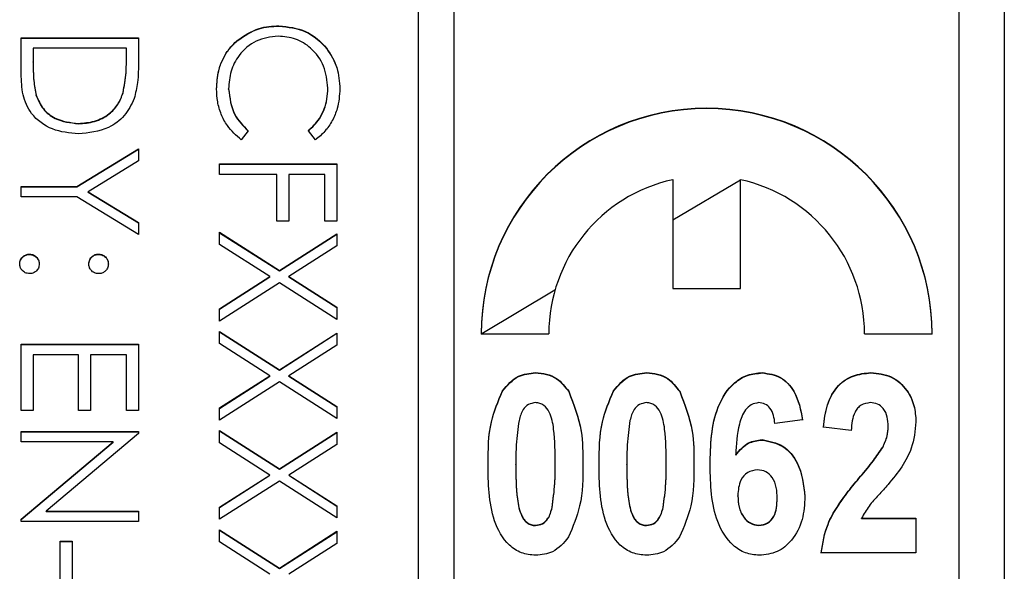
# Model space of a CAD drawing. Header units: millimetres. Extents: x 272 to 1443, y 39 to 1117.
# Tile 10 of 30: x 431 to 442, y 639 to 645. Entities that reach past the tile are written whole.
import ezdxf

# ---------------------------------------------------------------- set-up
doc = ezdxf.new("R2010")
doc.units = ezdxf.units.MM

msp = doc.modelspace()

# ---------------------------------------------------------------- linework, layer by layer
at = {"color": 7, "linetype": 'Continuous', "lineweight": 25}
for p, q in [((442.372, 669.214), (442.372, 628.214)), ((435.872, 668.703), (435.872, 628.729)), ((436.272, 628.729), (436.272, 668.703)), ((441.872, 630.728), (441.872, 666.704)), ((434.33, 645.082), (434.33, 645.085)), ((431.472, 644.952), (432.772, 644.952)), ((431.472, 644.549), (431.472, 644.952)), ((431.472, 644.948), (432.772, 644.948)), ((432.772, 644.952), (432.772, 644.69)), ((433.866, 644.917), (433.866, 644.921)), ((431.606, 644.835), (431.606, 644.686)), ((432.639, 644.835), (431.606, 644.835)), ((432.639, 644.744), (432.639, 644.835)), ((432.639, 644.74), (432.639, 644.744)), ((431.606, 644.683), (431.606, 644.686)), ((431.639, 644.311), (431.639, 644.315)), ((432.602, 644.341), (432.602, 644.345)), ((433.772, 644.382), (433.772, 644.385)), ((434.872, 644.39), (434.872, 644.394)), ((432.106, 643.999), (432.106, 644.003)), ((433.989, 643.921), (433.912, 643.819)), ((434.734, 643.819), (434.656, 643.921)), ((432.09, 643.303), (432.772, 643.72)), ((432.09, 643.299), (432.772, 643.716)), ((432.772, 643.72), (432.772, 643.586)), ((432.772, 643.586), (432.214, 643.245)), ((433.672, 643.436), (433.672, 643.553)), ((433.672, 643.553), (434.972, 643.553)), ((433.672, 643.549), (434.972, 643.549)), ((434.972, 643.553), (434.972, 642.92)), ((434.306, 643.436), (433.672, 643.436)), ((434.306, 642.92), (434.306, 643.436)), ((434.439, 643.436), (434.439, 642.92)), ((434.839, 643.436), (434.439, 643.436)), ((434.839, 642.92), (434.839, 643.436)), ((438.697, 643.379), (438.697, 642.171)), ((439.447, 643.375), (438.697, 642.93)), ((439.447, 642.171), (439.447, 643.379)), ((431.472, 643.303), (432.09, 643.303)), ((431.472, 643.187), (431.472, 643.303)), ((431.472, 643.299), (432.09, 643.299)), ((432.09, 643.299), (432.09, 643.303)), ((432.214, 643.245), (432.772, 642.904)), ((432.214, 643.241), (432.214, 643.245)), ((432.214, 643.241), (432.772, 642.9)), ((432.09, 643.187), (431.472, 643.187)), ((432.772, 642.77), (432.09, 643.187)), ((432.772, 642.904), (432.772, 642.77)), ((434.439, 642.92), (434.306, 642.92)), ((434.972, 642.92), (434.839, 642.92)), ((433.672, 642.795), (434.335, 642.371)), ((433.672, 642.661), (433.672, 642.795)), ((433.672, 642.791), (434.335, 642.367)), ((434.335, 642.371), (434.972, 642.778)), ((434.335, 642.367), (434.972, 642.775)), ((434.972, 642.778), (434.972, 642.644)), ((434.23, 642.304), (433.672, 642.661)), ((434.972, 642.644), (434.44, 642.304)), ((431.564, 642.55), (431.564, 642.554)), ((432.331, 642.55), (432.331, 642.554)), ((434.335, 642.367), (434.335, 642.371)), ((433.672, 641.947), (434.23, 642.304)), ((433.672, 641.943), (434.23, 642.3)), ((434.335, 642.236), (433.672, 641.812)), ((434.23, 642.3), (434.23, 642.304)), ((434.972, 641.829), (434.335, 642.236)), ((434.44, 642.304), (434.972, 641.964)), ((434.44, 642.3), (434.44, 642.304)), ((434.44, 642.3), (434.972, 641.96)), ((438.697, 642.171), (439.447, 642.171)), ((433.672, 641.812), (433.672, 641.947)), ((434.972, 641.964), (434.972, 641.829)), ((433.672, 641.696), (434.335, 641.272)), ((433.672, 641.561), (433.672, 641.696)), ((433.672, 641.692), (434.335, 641.268)), ((434.335, 641.272), (434.972, 641.679)), ((434.335, 641.268), (434.972, 641.676)), ((434.972, 641.679), (434.972, 641.545)), ((436.572, 641.671), (437.322, 641.671)), ((440.822, 641.671), (441.572, 641.671)), ((431.472, 640.821), (431.472, 641.554)), ((431.472, 641.554), (432.772, 641.554)), ((431.472, 641.551), (432.772, 641.551)), ((432.772, 641.554), (432.772, 640.821)), ((434.23, 641.205), (433.672, 641.561)), ((434.972, 641.545), (434.44, 641.205)), ((431.606, 641.438), (431.606, 640.821)), ((432.106, 641.438), (431.606, 641.438)), ((432.106, 640.821), (432.106, 641.438)), ((432.239, 641.438), (432.239, 640.821)), ((432.639, 641.438), (432.239, 641.438)), ((432.639, 640.821), (432.639, 641.438)), ((434.335, 641.268), (434.335, 641.272)), ((433.672, 640.848), (434.23, 641.205)), ((433.672, 640.844), (434.23, 641.201)), ((434.335, 641.137), (433.672, 640.713)), ((434.23, 641.201), (434.23, 641.205)), ((434.972, 640.73), (434.335, 641.137)), ((434.44, 641.205), (434.972, 640.864)), ((434.44, 641.201), (434.44, 641.205)), ((434.44, 641.201), (434.972, 640.861)), ((437.175, 641.236), (437.175, 641.24)), ((438.406, 641.236), (438.406, 641.24)), ((439.688, 641.236), (439.688, 641.24)), ((440.892, 641.236), (440.892, 641.24)), ((436.808, 641.033), (436.808, 641.037)), ((437.543, 641.031), (437.543, 641.034)), ((438.039, 641.033), (438.039, 641.037)), ((438.773, 641.031), (438.773, 641.034)), ((431.606, 640.821), (431.472, 640.821)), ((432.239, 640.821), (432.106, 640.821)), ((432.772, 640.821), (432.639, 640.821)), ((433.672, 640.713), (433.672, 640.848)), ((434.972, 640.864), (434.972, 640.73)), ((440.136, 640.718), (439.829, 640.676)), ((433.672, 640.597), (434.335, 640.172)), ((433.672, 640.462), (433.672, 640.597)), ((433.672, 640.593), (434.335, 640.169)), ((440.675, 640.599), (440.367, 640.637)), ((441.085, 640.641), (441.085, 640.644)), ((431.472, 640.588), (432.772, 640.588)), ((431.472, 640.472), (431.472, 640.588)), ((431.472, 640.585), (432.772, 640.585)), ((432.772, 640.564), (431.749, 639.705)), ((432.772, 640.588), (432.772, 640.564)), ((434.335, 640.172), (434.972, 640.58)), ((434.335, 640.169), (434.972, 640.576)), ((434.972, 640.58), (434.972, 640.445)), ((439.686, 640.493), (439.686, 640.497)), ((432.493, 640.472), (431.472, 640.472)), ((431.472, 639.615), (432.493, 640.472)), ((431.472, 639.612), (432.493, 640.468)), ((432.493, 640.468), (432.493, 640.472)), ((434.23, 640.105), (433.672, 640.462)), ((434.972, 640.445), (434.44, 640.105)), ((441.024, 640.41), (441.024, 640.413)), ((439.395, 640.326), (439.395, 640.329)), ((434.335, 640.169), (434.335, 640.172)), ((436.957, 640.223), (436.957, 640.227)), ((437.393, 640.223), (437.393, 640.227)), ((438.188, 640.223), (438.188, 640.227)), ((438.623, 640.223), (438.623, 640.227)), ((433.672, 639.748), (434.23, 640.105)), ((433.672, 639.745), (434.23, 640.102)), ((434.23, 640.102), (434.23, 640.105)), ((434.44, 640.105), (434.972, 639.765)), ((434.44, 640.102), (434.44, 640.105)), ((434.44, 640.102), (434.972, 639.761)), ((440.777, 640.087), (440.777, 640.091)), ((434.335, 640.038), (433.672, 639.614)), ((434.972, 639.631), (434.335, 640.038)), ((439.418, 639.872), (439.418, 639.876)), ((439.854, 639.844), (439.854, 639.848)), ((433.672, 639.614), (433.672, 639.748)), ((434.972, 639.765), (434.972, 639.631)), ((437.358, 639.741), (437.358, 639.745)), ((438.589, 639.741), (438.589, 639.745)), ((431.472, 639.589), (431.472, 639.615)), ((431.749, 639.705), (432.772, 639.705)), ((431.749, 639.702), (431.749, 639.705)), ((431.749, 639.702), (432.772, 639.702)), ((432.772, 639.705), (432.772, 639.589)), ((440.789, 639.625), (441.393, 639.625)), ((440.789, 639.622), (440.789, 639.625)), ((440.789, 639.622), (441.393, 639.622)), ((441.393, 639.625), (441.393, 639.241)), ((432.772, 639.589), (431.472, 639.589)), ((437.175, 639.545), (437.175, 639.548)), ((438.406, 639.545), (438.406, 639.548)), ((439.65, 639.545), (439.65, 639.548)), ((433.672, 639.497), (434.335, 639.073)), ((433.672, 639.363), (433.672, 639.497)), ((433.672, 639.494), (434.335, 639.069)), ((434.335, 639.073), (434.972, 639.481)), ((434.335, 639.069), (434.972, 639.477)), ((434.972, 639.481), (434.972, 639.346)), ((431.906, 638.873), (431.906, 639.372)), ((431.906, 639.372), (432.039, 639.372)), ((431.906, 639.369), (432.039, 639.369)), ((432.039, 639.372), (432.039, 638.873)), ((434.23, 639.006), (433.672, 639.363)), ((434.972, 639.346), (434.44, 639.006)), ((441.393, 639.241), (440.341, 639.241)), ((434.335, 639.069), (434.335, 639.073))]:
    msp.add_line(p, q, dxfattribs=at)
at = {"color": 8, "linetype": 'Continuous', "lineweight": 25}
msp.add_line((437.39, 642.153), (436.578, 641.671), dxfattribs=at)
at = {"color": 7, "linetype": 'Continuous', "lineweight": 25}
for centre, radius, start, end in [((439.072, 641.67), 2.5, 0.0304, 179.9696), ((439.072, 641.666), 2.5, 0.0304, 179.9696), ((439.071, 641.67), 1.749, 102.3503, 179.9864), ((439.073, 641.67), 1.749, 0.0136, 77.6497)]:
    msp.add_arc(centre, radius, start, end, dxfattribs=at)
for points, knots in [([(433.866, 644.921), (433.945, 644.974), (434.086, 645.07), (434.255, 645.081), (434.33, 645.085)], [0, 0, 0, 0, 0.559029, 1, 1, 1, 1]), ([(433.866, 644.917), (433.945, 644.971), (434.086, 645.067), (434.255, 645.077), (434.33, 645.082)], [0, 0, 0, 0, 0.559029, 1, 1, 1, 1]), ([(434.33, 645.085), (434.432, 645.073), (434.635, 645.05), (434.859, 644.857), (434.988, 644.626), (435, 644.466), (435.006, 644.386)], [0, 0, 0, 0, 0.279512, 0.55908, 0.779374, 1, 1, 1, 1]), ([(434.33, 645.082), (434.432, 645.07), (434.635, 645.046), (434.859, 644.854), (434.988, 644.623), (435, 644.463), (435.006, 644.383)], [0, 0, 0, 0, 0.279512, 0.55908, 0.779374, 1, 1, 1, 1]), ([(434.321, 644.969), (434.237, 644.959), (434.069, 644.939), (433.887, 644.776), (433.786, 644.583), (433.777, 644.451), (433.772, 644.385)], [0, 0, 0, 0, 0.279434, 0.558921, 0.779283, 1, 1, 1, 1]), ([(434.872, 644.394), (434.863, 644.477), (434.844, 644.642), (434.703, 644.836), (434.517, 644.951), (434.386, 644.963), (434.321, 644.969)], [0, 0, 0, 0, 0.279856, 0.559519, 0.779686, 1, 1, 1, 1]), ([(433.639, 644.385), (433.643, 644.453), (433.649, 644.566), (433.702, 644.714), (433.771, 644.829), (433.834, 644.89), (433.866, 644.921)], [0, 0, 0, 0, 0.339838, 0.559927, 0.779959, 1, 1, 1, 1]), ([(433.639, 644.381), (433.643, 644.449), (433.649, 644.562), (433.702, 644.71), (433.771, 644.825), (433.834, 644.886), (433.866, 644.917)], [0, 0, 0, 0, 0.339838, 0.559927, 0.779959, 1, 1, 1, 1]), ([(432.602, 644.345), (432.615, 644.419), (432.639, 644.551), (432.639, 644.685), (432.639, 644.744)], [0, 0, 0, 0, 0.559542, 1, 1, 1, 1]), ([(432.602, 644.341), (432.615, 644.415), (432.639, 644.547), (432.639, 644.681), (432.639, 644.74)], [0, 0, 0, 0, 0.559542, 1, 1, 1, 1]), ([(431.606, 644.686), (431.605, 644.616), (431.605, 644.491), (431.628, 644.369), (431.639, 644.315)], [0, 0, 0, 0, 0.560426, 1, 1, 1, 1]), ([(431.606, 644.683), (431.605, 644.613), (431.605, 644.488), (431.628, 644.365), (431.639, 644.311)], [0, 0, 0, 0, 0.560426, 1, 1, 1, 1]), ([(432.772, 644.69), (432.772, 644.612), (432.772, 644.472), (432.74, 644.337), (432.725, 644.277)], [0, 0, 0, 0, 0.560445, 1, 1, 1, 1]), ([(432.106, 643.886), (432.008, 643.896), (431.813, 643.915), (431.581, 644.083), (431.479, 644.319), (431.475, 644.473), (431.472, 644.549)], [0, 0, 0, 0, 0.280124, 0.559248, 0.778837, 1, 1, 1, 1]), ([(431.639, 644.315), (431.661, 644.263), (431.707, 644.159), (431.871, 644.029), (432.017, 644.012), (432.106, 644.003)], [0, 0, 0, 0, 0.280536, 0.561015, 1, 1, 1, 1]), ([(431.639, 644.311), (431.661, 644.259), (431.707, 644.156), (431.871, 644.025), (432.017, 644.009), (432.106, 643.999)], [0, 0, 0, 0, 0.280536, 0.561015, 1, 1, 1, 1]), ([(432.106, 644.003), (432.167, 644.007), (432.288, 644.015), (432.442, 644.096), (432.551, 644.211), (432.585, 644.3), (432.602, 644.345)], [0, 0, 0, 0, 0.2801784, 0.5597646, 0.7797967, 1, 1, 1, 1]), ([(432.106, 643.999), (432.167, 644.003), (432.288, 644.012), (432.442, 644.092), (432.551, 644.207), (432.585, 644.297), (432.602, 644.341)], [0, 0, 0, 0, 0.2801784, 0.5597646, 0.7797967, 1, 1, 1, 1]), ([(433.912, 643.819), (433.856, 643.869), (433.765, 643.951), (433.686, 644.103), (433.645, 644.241), (433.641, 644.337), (433.639, 644.385)], [0, 0, 0, 0, 0.339341, 0.559515, 0.77972, 1, 1, 1, 1]), ([(433.772, 644.385), (433.784, 644.285), (433.806, 644.105), (433.933, 643.978), (433.989, 643.921)], [0, 0, 0, 0, 0.558772, 1, 1, 1, 1]), ([(433.772, 644.382), (433.784, 644.281), (433.806, 644.102), (433.933, 643.974), (433.989, 643.918)], [0, 0, 0, 0, 0.558772, 1, 1, 1, 1]), ([(434.656, 643.921), (434.7, 643.964), (434.773, 644.034), (434.834, 644.161), (434.867, 644.275), (434.87, 644.354), (434.872, 644.394)], [0, 0, 0, 0, 0.339327, 0.559466, 0.779727, 1, 1, 1, 1]), ([(434.656, 643.918), (434.7, 643.96), (434.773, 644.03), (434.834, 644.157), (434.867, 644.271), (434.87, 644.35), (434.872, 644.39)], [0, 0, 0, 0, 0.339327, 0.559466, 0.779727, 1, 1, 1, 1]), ([(435.006, 644.386), (435, 644.312), (434.992, 644.19), (434.925, 644.032), (434.845, 643.911), (434.771, 643.85), (434.734, 643.819)], [0, 0, 0, 0, 0.33969, 0.55984, 0.77993, 1, 1, 1, 1]), ([(432.725, 644.277), (432.693, 644.211), (432.629, 644.079), (432.41, 643.918), (432.221, 643.898), (432.106, 643.886)], [0, 0, 0, 0, 0.280264, 0.560715, 1, 1, 1, 1]), ([(431.456, 642.445), (431.457, 642.461), (431.461, 642.493), (431.491, 642.528), (431.526, 642.55), (431.551, 642.552), (431.564, 642.554)], [0, 0, 0, 0, 0.279581, 0.559143, 0.779575, 1, 1, 1, 1]), ([(431.456, 642.442), (431.457, 642.458), (431.461, 642.49), (431.491, 642.525), (431.526, 642.546), (431.551, 642.549), (431.564, 642.55)], [0, 0, 0, 0, 0.279581, 0.559143, 0.779575, 1, 1, 1, 1]), ([(431.564, 642.554), (431.58, 642.552), (431.612, 642.548), (431.647, 642.519), (431.669, 642.483), (431.671, 642.458), (431.672, 642.445)], [0, 0, 0, 0, 0.279576, 0.559284, 0.779552, 1, 1, 1, 1]), ([(431.564, 642.55), (431.58, 642.548), (431.612, 642.544), (431.647, 642.515), (431.669, 642.479), (431.671, 642.454), (431.672, 642.442)], [0, 0, 0, 0, 0.279576, 0.559284, 0.779552, 1, 1, 1, 1]), ([(432.222, 642.445), (432.224, 642.461), (432.228, 642.493), (432.257, 642.529), (432.293, 642.55), (432.318, 642.553), (432.331, 642.554)], [0, 0, 0, 0, 0.2796468, 0.5592988, 0.7796148, 1, 1, 1, 1]), ([(432.222, 642.442), (432.224, 642.458), (432.228, 642.49), (432.257, 642.525), (432.293, 642.547), (432.318, 642.549), (432.331, 642.55)], [0, 0, 0, 0, 0.279647, 0.559299, 0.779615, 1, 1, 1, 1]), ([(432.331, 642.554), (432.346, 642.552), (432.378, 642.548), (432.414, 642.518), (432.435, 642.483), (432.438, 642.458), (432.439, 642.445)], [0, 0, 0, 0, 0.279585, 0.559454, 0.779697, 1, 1, 1, 1]), ([(432.331, 642.55), (432.346, 642.548), (432.378, 642.544), (432.414, 642.515), (432.435, 642.479), (432.438, 642.454), (432.439, 642.442)], [0, 0, 0, 0, 0.279585, 0.559454, 0.779697, 1, 1, 1, 1]), ([(431.564, 642.337), (431.548, 642.339), (431.516, 642.343), (431.481, 642.372), (431.459, 642.408), (431.457, 642.433), (431.456, 642.445)], [0, 0, 0, 0, 0.279469, 0.559358, 0.779674, 1, 1, 1, 1]), ([(431.672, 642.445), (431.67, 642.429), (431.667, 642.397), (431.637, 642.362), (431.602, 642.34), (431.576, 642.338), (431.564, 642.337)], [0, 0, 0, 0, 0.279602, 0.559212, 0.779475, 1, 1, 1, 1]), ([(432.331, 642.337), (432.314, 642.339), (432.282, 642.342), (432.247, 642.372), (432.225, 642.408), (432.223, 642.433), (432.222, 642.445)], [0, 0, 0, 0, 0.279517, 0.559326, 0.779544, 1, 1, 1, 1]), ([(432.439, 642.445), (432.437, 642.429), (432.433, 642.397), (432.404, 642.362), (432.368, 642.34), (432.343, 642.338), (432.331, 642.337)], [0, 0, 0, 0, 0.2796016, 0.559212, 0.7794752, 1, 1, 1, 1]), ([(436.808, 641.037), (436.862, 641.102), (436.96, 641.218), (437.109, 641.233), (437.175, 641.24)], [0, 0, 0, 0, 0.5588026, 1, 1, 1, 1]), ([(436.808, 641.033), (436.862, 641.098), (436.96, 641.214), (437.109, 641.229), (437.175, 641.236)], [0, 0, 0, 0, 0.558803, 1, 1, 1, 1]), ([(437.175, 641.24), (437.216, 641.237), (437.298, 641.231), (437.436, 641.17), (437.502, 641.086), (437.543, 641.034)], [0, 0, 0, 0, 0.280581, 0.560896, 1, 1, 1, 1]), ([(437.175, 641.236), (437.216, 641.233), (437.298, 641.228), (437.436, 641.166), (437.502, 641.082), (437.543, 641.031)], [0, 0, 0, 0, 0.280581, 0.560896, 1, 1, 1, 1]), ([(438.039, 641.037), (438.093, 641.102), (438.19, 641.218), (438.34, 641.233), (438.406, 641.24)], [0, 0, 0, 0, 0.558803, 1, 1, 1, 1]), ([(438.039, 641.033), (438.093, 641.098), (438.19, 641.214), (438.34, 641.229), (438.406, 641.236)], [0, 0, 0, 0, 0.558803, 1, 1, 1, 1]), ([(438.406, 641.24), (438.447, 641.237), (438.529, 641.231), (438.667, 641.17), (438.733, 641.086), (438.773, 641.034)], [0, 0, 0, 0, 0.2805809, 0.5608959, 1, 1, 1, 1]), ([(438.406, 641.236), (438.447, 641.233), (438.529, 641.228), (438.667, 641.166), (438.733, 641.082), (438.773, 641.031)], [0, 0, 0, 0, 0.280581, 0.560896, 1, 1, 1, 1]), ([(439.111, 640.214), (439.115, 640.436), (439.122, 640.769), (439.332, 641.107), (439.523, 641.224), (439.633, 641.235), (439.688, 641.24)], [0, 0, 0, 0, 0.500588, 0.749619, 0.874794, 1, 1, 1, 1]), ([(439.111, 640.21), (439.115, 640.432), (439.122, 640.765), (439.332, 641.104), (439.523, 641.221), (439.633, 641.231), (439.688, 641.236)], [0, 0, 0, 0, 0.5005876, 0.7496187, 0.8747945, 1, 1, 1, 1]), ([(439.688, 641.24), (439.759, 641.23), (439.902, 641.209), (440.08, 641.007), (440.115, 640.828), (440.136, 640.718)], [0, 0, 0, 0, 0.279169, 0.559101, 1, 1, 1, 1]), ([(439.688, 641.236), (439.759, 641.226), (439.902, 641.206), (440.08, 641.004), (440.115, 640.824), (440.136, 640.714)], [0, 0, 0, 0, 0.279169, 0.559101, 1, 1, 1, 1]), ([(440.367, 640.637), (440.377, 640.72), (440.397, 640.885), (440.509, 641.098), (440.695, 641.221), (440.826, 641.234), (440.892, 641.24)], [0, 0, 0, 0, 0.281105, 0.560182, 0.779967, 1, 1, 1, 1]), ([(440.367, 640.633), (440.377, 640.716), (440.397, 640.882), (440.509, 641.095), (440.695, 641.218), (440.826, 641.23), (440.892, 641.236)], [0, 0, 0, 0, 0.281105, 0.560182, 0.779967, 1, 1, 1, 1]), ([(440.892, 641.24), (440.97, 641.232), (441.127, 641.217), (441.294, 641.061), (441.381, 640.879), (441.389, 640.757), (441.393, 640.696)], [0, 0, 0, 0, 0.279686, 0.558598, 0.779111, 1, 1, 1, 1]), ([(440.892, 641.236), (440.97, 641.229), (441.127, 641.213), (441.294, 641.058), (441.381, 640.876), (441.389, 640.754), (441.393, 640.692)], [0, 0, 0, 0, 0.279686, 0.558598, 0.779111, 1, 1, 1, 1]), ([(436.649, 640.231), (436.65, 640.388), (436.651, 640.667), (436.76, 640.924), (436.808, 641.037)], [0, 0, 0, 0, 0.561126, 1, 1, 1, 1]), ([(436.649, 640.227), (436.65, 640.384), (436.651, 640.664), (436.76, 640.92), (436.808, 641.033)], [0, 0, 0, 0, 0.561126, 1, 1, 1, 1]), ([(437.543, 641.034), (437.599, 640.889), (437.699, 640.628), (437.7, 640.35), (437.7, 640.227)], [0, 0, 0, 0, 0.558267, 1, 1, 1, 1]), ([(437.543, 641.031), (437.599, 640.885), (437.699, 640.625), (437.7, 640.346), (437.7, 640.223)], [0, 0, 0, 0, 0.5582669, 1, 1, 1, 1]), ([(437.88, 640.231), (437.881, 640.388), (437.882, 640.667), (437.991, 640.924), (438.039, 641.037)], [0, 0, 0, 0, 0.561126, 1, 1, 1, 1]), ([(437.88, 640.227), (437.881, 640.384), (437.882, 640.664), (437.991, 640.92), (438.039, 641.033)], [0, 0, 0, 0, 0.561126, 1, 1, 1, 1]), ([(438.773, 641.034), (438.829, 640.889), (438.93, 640.628), (438.931, 640.35), (438.931, 640.227)], [0, 0, 0, 0, 0.5582669, 1, 1, 1, 1]), ([(438.773, 641.031), (438.829, 640.885), (438.93, 640.625), (438.931, 640.346), (438.931, 640.223)], [0, 0, 0, 0, 0.5582669, 1, 1, 1, 1]), ([(437.175, 640.907), (437.147, 640.902), (437.093, 640.894), (437.021, 640.82), (437.003, 640.752), (436.992, 640.71)], [0, 0, 0, 0, 0.279177, 0.558619, 1, 1, 1, 1]), ([(437.393, 640.227), (437.392, 640.356), (437.392, 640.55), (437.349, 640.776), (437.282, 640.872), (437.223, 640.902), (437.191, 640.905), (437.175, 640.907)], [0, 0, 0, 0, 0.501059, 0.75088, 0.874945, 0.937481, 1, 1, 1, 1]), ([(438.406, 640.907), (438.378, 640.902), (438.323, 640.894), (438.252, 640.82), (438.233, 640.752), (438.222, 640.71)], [0, 0, 0, 0, 0.279177, 0.558619, 1, 1, 1, 1]), ([(438.623, 640.227), (438.623, 640.356), (438.622, 640.55), (438.58, 640.776), (438.513, 640.872), (438.454, 640.902), (438.422, 640.905), (438.406, 640.907)], [0, 0, 0, 0, 0.5010591, 0.7508804, 0.8749448, 0.9374812, 1, 1, 1, 1]), ([(439.649, 640.907), (439.62, 640.902), (439.563, 640.892), (439.479, 640.807), (439.41, 640.616), (439.401, 640.444), (439.395, 640.329)], [0, 0, 0, 0, 0.124187, 0.249061, 0.498254, 1, 1, 1, 1]), ([(439.829, 640.676), (439.825, 640.706), (439.817, 640.766), (439.783, 640.845), (439.721, 640.899), (439.673, 640.904), (439.649, 640.907)], [0, 0, 0, 0, 0.281004, 0.560864, 0.780418, 1, 1, 1, 1]), ([(440.885, 640.907), (440.85, 640.902), (440.797, 640.894), (440.744, 640.847), (440.687, 640.759), (440.68, 640.67), (440.675, 640.599)], [0, 0, 0, 0, 0.2486964, 0.3743685, 0.4999247, 1, 1, 1, 1]), ([(441.085, 640.644), (441.083, 640.679), (441.08, 640.749), (441.041, 640.84), (440.968, 640.899), (440.913, 640.904), (440.885, 640.907)], [0, 0, 0, 0, 0.280885, 0.560496, 0.779917, 1, 1, 1, 1]), ([(436.992, 640.71), (436.979, 640.621), (436.956, 640.46), (436.957, 640.298), (436.957, 640.227)], [0, 0, 0, 0, 0.559712, 1, 1, 1, 1]), ([(438.222, 640.71), (438.21, 640.621), (438.187, 640.46), (438.187, 640.298), (438.188, 640.227)], [0, 0, 0, 0, 0.559712, 1, 1, 1, 1]), ([(441.024, 640.413), (441.043, 640.454), (441.077, 640.528), (441.083, 640.609), (441.085, 640.644)], [0, 0, 0, 0, 0.559914, 1, 1, 1, 1]), ([(441.024, 640.41), (441.043, 640.451), (441.077, 640.524), (441.083, 640.605), (441.085, 640.641)], [0, 0, 0, 0, 0.559914, 1, 1, 1, 1]), ([(441.393, 640.696), (441.383, 640.596), (441.366, 640.417), (441.276, 640.263), (441.236, 640.195)], [0, 0, 0, 0, 0.559099, 1, 1, 1, 1]), ([(439.395, 640.329), (439.438, 640.381), (439.515, 640.474), (439.634, 640.49), (439.686, 640.497)], [0, 0, 0, 0, 0.5600187, 1, 1, 1, 1]), ([(439.395, 640.326), (439.438, 640.377), (439.515, 640.47), (439.634, 640.486), (439.686, 640.493)], [0, 0, 0, 0, 0.5600187, 1, 1, 1, 1]), ([(439.686, 640.497), (439.767, 640.481), (439.93, 640.449), (440.125, 640.206), (440.148, 639.996), (440.162, 639.867)], [0, 0, 0, 0, 0.278667, 0.559714, 1, 1, 1, 1]), ([(439.686, 640.493), (439.767, 640.477), (439.93, 640.445), (440.125, 640.202), (440.148, 639.992), (440.162, 639.864)], [0, 0, 0, 0, 0.278667, 0.559714, 1, 1, 1, 1]), ([(440.777, 640.091), (440.827, 640.148), (440.914, 640.252), (440.99, 640.364), (441.024, 640.413)], [0, 0, 0, 0, 0.560211, 1, 1, 1, 1]), ([(440.777, 640.087), (440.827, 640.145), (440.914, 640.248), (440.99, 640.36), (441.024, 640.41)], [0, 0, 0, 0, 0.560211, 1, 1, 1, 1]), ([(437.175, 639.215), (437.121, 639.22), (437.014, 639.231), (436.833, 639.353), (436.653, 639.694), (436.65, 640.016), (436.649, 640.231)], [0, 0, 0, 0, 0.12513, 0.250188, 0.498801, 1, 1, 1, 1]), ([(436.957, 640.227), (436.956, 640.097), (436.956, 639.904), (436.999, 639.695), (437.046, 639.609), (437.082, 639.576), (437.126, 639.552), (437.158, 639.55), (437.175, 639.548)], [0, 0, 0, 0, 0.50053, 0.75007, 0.812672, 0.875017, 0.937485, 1, 1, 1, 1]), ([(436.957, 640.223), (436.956, 640.094), (436.956, 639.9), (436.999, 639.691), (437.046, 639.606), (437.082, 639.572), (437.126, 639.549), (437.158, 639.546), (437.175, 639.545)], [0, 0, 0, 0, 0.50053, 0.75007, 0.812672, 0.875017, 0.937485, 1, 1, 1, 1]), ([(437.358, 639.745), (437.37, 639.834), (437.393, 639.994), (437.393, 640.156), (437.393, 640.227)], [0, 0, 0, 0, 0.559708, 1, 1, 1, 1]), ([(437.358, 639.741), (437.37, 639.831), (437.393, 639.991), (437.393, 640.152), (437.393, 640.223)], [0, 0, 0, 0, 0.559708, 1, 1, 1, 1]), ([(437.7, 640.227), (437.7, 640.069), (437.698, 639.789), (437.589, 639.531), (437.541, 639.418)], [0, 0, 0, 0, 0.561137, 1, 1, 1, 1]), ([(438.406, 639.215), (438.352, 639.22), (438.245, 639.231), (438.063, 639.353), (437.883, 639.694), (437.881, 640.016), (437.88, 640.231)], [0, 0, 0, 0, 0.12513, 0.250188, 0.498801, 1, 1, 1, 1]), ([(438.188, 640.227), (438.187, 640.097), (438.187, 639.904), (438.23, 639.695), (438.277, 639.609), (438.313, 639.576), (438.357, 639.552), (438.389, 639.55), (438.406, 639.548)], [0, 0, 0, 0, 0.50053, 0.75007, 0.812672, 0.875017, 0.937485, 1, 1, 1, 1]), ([(438.188, 640.223), (438.187, 640.094), (438.187, 639.9), (438.23, 639.691), (438.277, 639.606), (438.313, 639.572), (438.357, 639.549), (438.389, 639.546), (438.406, 639.545)], [0, 0, 0, 0, 0.50053, 0.75007, 0.812672, 0.875017, 0.937485, 1, 1, 1, 1]), ([(438.589, 639.745), (438.601, 639.834), (438.624, 639.994), (438.624, 640.156), (438.623, 640.227)], [0, 0, 0, 0, 0.559708, 1, 1, 1, 1]), ([(438.589, 639.741), (438.601, 639.831), (438.624, 639.991), (438.624, 640.152), (438.623, 640.223)], [0, 0, 0, 0, 0.559708, 1, 1, 1, 1]), ([(438.931, 640.227), (438.93, 640.069), (438.929, 639.789), (438.82, 639.531), (438.772, 639.418)], [0, 0, 0, 0, 0.561137, 1, 1, 1, 1]), ([(439.656, 639.215), (439.603, 639.221), (439.497, 639.231), (439.317, 639.351), (439.121, 639.679), (439.115, 639.999), (439.111, 640.214)], [0, 0, 0, 0, 0.1251093, 0.2502729, 0.4993514, 1, 1, 1, 1]), ([(439.635, 640.163), (439.597, 640.157), (439.521, 640.144), (439.429, 640.034), (439.422, 639.936), (439.418, 639.876)], [0, 0, 0, 0, 0.279132, 0.559241, 1, 1, 1, 1]), ([(439.854, 639.848), (439.853, 639.888), (439.85, 639.969), (439.81, 640.076), (439.73, 640.15), (439.667, 640.159), (439.635, 640.163)], [0, 0, 0, 0, 0.281199, 0.560681, 0.780502, 1, 1, 1, 1]), ([(441.236, 640.195), (441.186, 640.129), (441.105, 640.021), (440.977, 639.882), (440.868, 639.764), (440.815, 639.672), (440.789, 639.625)], [0, 0, 0, 0, 0.339945, 0.56012, 0.780287, 1, 1, 1, 1]), ([(440.341, 639.241), (440.359, 639.35), (440.389, 639.531), (440.515, 639.753), (440.64, 639.926), (440.732, 640.036), (440.777, 640.091)], [0, 0, 0, 0, 0.3393498, 0.5593729, 0.7796691, 1, 1, 1, 1]), ([(440.341, 639.237), (440.359, 639.347), (440.389, 639.527), (440.515, 639.749), (440.64, 639.922), (440.732, 640.032), (440.777, 640.087)], [0, 0, 0, 0, 0.33935, 0.559373, 0.779669, 1, 1, 1, 1]), ([(439.418, 639.876), (439.42, 639.834), (439.424, 639.751), (439.473, 639.643), (439.552, 639.565), (439.618, 639.554), (439.65, 639.548)], [0, 0, 0, 0, 0.2809977, 0.5606461, 0.7809145, 1, 1, 1, 1]), ([(439.418, 639.872), (439.42, 639.831), (439.424, 639.747), (439.473, 639.64), (439.552, 639.561), (439.618, 639.55), (439.65, 639.545)], [0, 0, 0, 0, 0.2809977, 0.5606461, 0.7809145, 1, 1, 1, 1]), ([(439.65, 639.548), (439.684, 639.554), (439.753, 639.564), (439.848, 639.674), (439.852, 639.778), (439.854, 639.848)], [0, 0, 0, 0, 0.249702, 0.499814, 1, 1, 1, 1]), ([(439.65, 639.545), (439.684, 639.55), (439.753, 639.561), (439.848, 639.671), (439.852, 639.775), (439.854, 639.844)], [0, 0, 0, 0, 0.249702, 0.499814, 1, 1, 1, 1]), ([(440.162, 639.867), (440.157, 639.781), (440.147, 639.608), (440.036, 639.389), (439.861, 639.238), (439.725, 639.223), (439.656, 639.215)], [0, 0, 0, 0, 0.2808976, 0.5606257, 0.7803382, 1, 1, 1, 1]), ([(437.175, 639.548), (437.202, 639.553), (437.257, 639.561), (437.329, 639.635), (437.347, 639.703), (437.358, 639.745)], [0, 0, 0, 0, 0.279177, 0.558619, 1, 1, 1, 1]), ([(437.175, 639.545), (437.202, 639.549), (437.257, 639.557), (437.329, 639.631), (437.347, 639.699), (437.358, 639.741)], [0, 0, 0, 0, 0.279177, 0.558619, 1, 1, 1, 1]), ([(438.406, 639.548), (438.433, 639.553), (438.488, 639.561), (438.559, 639.635), (438.578, 639.703), (438.589, 639.745)], [0, 0, 0, 0, 0.279177, 0.558619, 1, 1, 1, 1]), ([(438.406, 639.545), (438.433, 639.549), (438.488, 639.557), (438.559, 639.631), (438.578, 639.699), (438.589, 639.741)], [0, 0, 0, 0, 0.279177, 0.558619, 1, 1, 1, 1]), ([(437.541, 639.418), (437.487, 639.353), (437.39, 639.237), (437.241, 639.222), (437.175, 639.215)], [0, 0, 0, 0, 0.558803, 1, 1, 1, 1]), ([(438.772, 639.418), (438.718, 639.353), (438.621, 639.237), (438.471, 639.222), (438.406, 639.215)], [0, 0, 0, 0, 0.558803, 1, 1, 1, 1])]:
    msp.add_open_spline(points, degree=3, knots=knots, dxfattribs=at)

doc.saveas('drawing.dxf')
